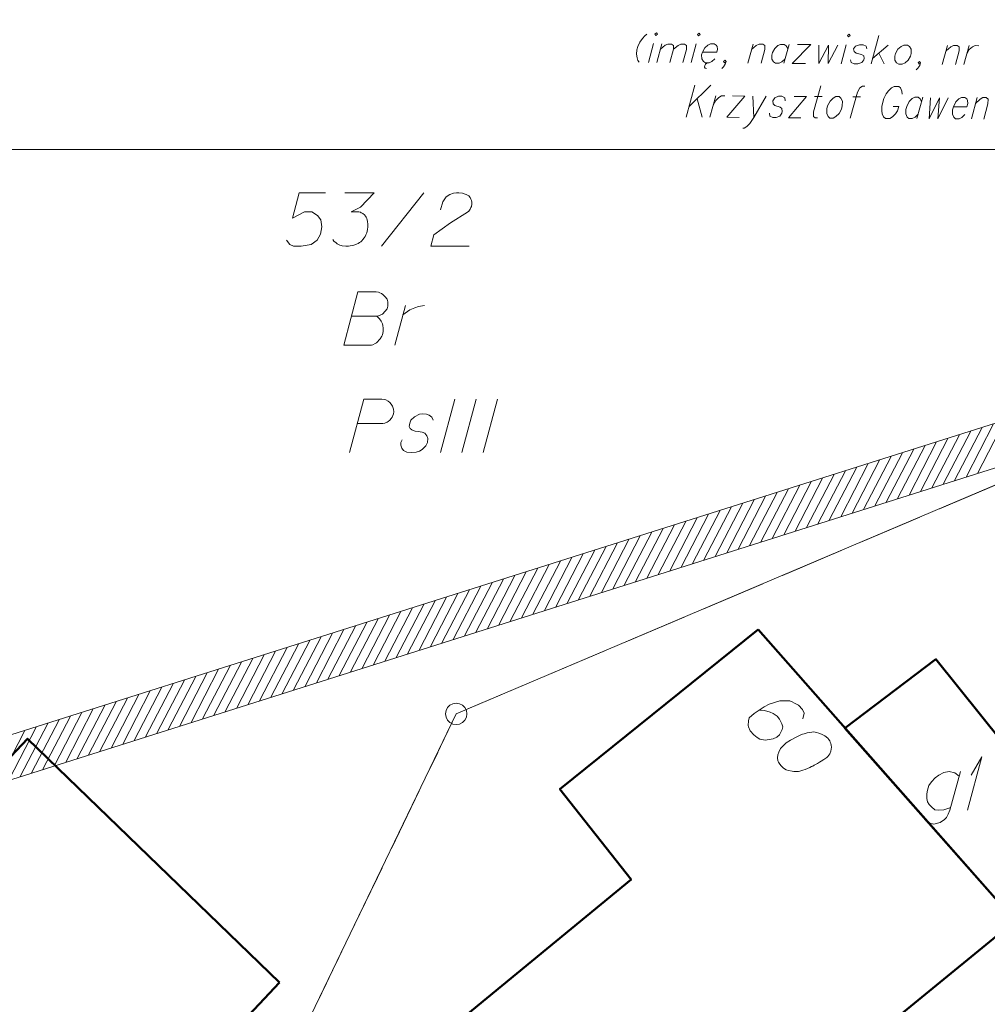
# Model space of a CAD drawing. Header units: metres. Extents: x 5555129 to 5555568, y 5636170 to 5636517.
# Tile 129 of 162: x 5555423 to 5555445, y 5636475 to 5636498. Entities that reach past the tile are written whole.
import ezdxf

# ---------------------------------------------------------------- set-up
doc = ezdxf.new("R2010")
doc.units = ezdxf.units.M
doc.header["$MEASUREMENT"] = 0
doc.linetypes.add('PRZER1-1', pattern=[2, 1, -1])
doc.linetypes.add('PRZER3-1', pattern=[4, 3, -1])
doc.layers.add('#RAMKA', color=7, linetype='Continuous', lineweight=18)
doc.layers.add('#zakres', color=7, linetype='Continuous', lineweight=18)
for name, color, linetype, lineweight, true_color in [('GEPADR', 7, 'Continuous', 18, 0x0a0909), ('GEPADR_O', 7, 'Continuous', 18, 0x0a0909), ('GEPPGD', 7, 'Continuous', 18, 0x008000), ('GESBZO', 7, 'Continuous', 50, 0x0a0909), ('GESBZO_O', 7, 'Continuous', 50, 0x0a0909), ('GESDZI', 7, 'Continuous', 18, 0x0a0909), ('GESDZI_O', 7, 'Continuous', 18, 0x0a0909), ('GESKKL', 7, 'PRZER3-1', 18, 0x008000), ('GESKKL_O', 7, 'PRZER3-1', 18, 0x008000), ('GESUZY', 7, 'PRZER1-1', 18, 0x008000), ('GESUZY_O', 7, 'PRZER1-1', 18, 0x008000)]:
    doc.layers.add(name, color=color, linetype=linetype, lineweight=lineweight, true_color=true_color)

# ---------------------------------------------------------------- blocks, each defined once
blk = doc.blocks.new('POINT_1')
blk.add_hatch(color=0).paths.add_polyline_path([(-0.000884, -0.0025), (-0.0025, -0.000884), (-0.0025, 0.000884), (0.000884, 0.0025), (0.0025, 0.000884), (0.0025, -0.000884), (0.000884, -0.0025)])
blk = doc.blocks.new('EPPGS')
at = {"color": 0, "flags": 128}
blk.add_lwpolyline([(0.5, 0), (0.475528, -0.154508), (0.404508, -0.293893), (0.293893, -0.404508), (0.154508, -0.475528), (0, -0.5), (-0.154508, -0.475528), (-0.293893, -0.404508), (-0.404508, -0.293893), (-0.475528, -0.154508), (-0.5, 0), (-0.475528, 0.154508), (-0.404508, 0.293893), (-0.293893, 0.404508), (-0.154508, 0.475528), (0, 0.5), (0.154508, 0.475528), (0.293893, 0.404508), (0.404508, 0.293893), (0.475528, 0.154508), (0.5, 0)], close=True, dxfattribs=at)
blk = doc.blocks.new('*U111')
at = {"layer": 'GESBZO_O', "color": 7, "linetype": 'ByBlock', "lineweight": 18, "flags": 128}
for points in [[(5555444.649, 5636480.419), (5555444.403, 5636479.513), (5555444.364, 5636479.425), (5555444.325, 5636479.346), (5555444.275, 5636479.297), (5555444.177, 5636479.228), (5555444.029, 5636479.189), (5555443.911, 5636479.218), (5555443.852, 5636479.258)], [(5555444.423, 5636479.582), (5555444.354, 5636479.553), (5555444.266, 5636479.523), (5555444.147, 5636479.513), (5555444.049, 5636479.523), (5555443.97, 5636479.592), (5555443.921, 5636479.651), (5555443.882, 5636479.71), (5555443.862, 5636479.789), (5555443.862, 5636479.897), (5555443.882, 5636479.986), (5555443.911, 5636480.094), (5555443.97, 5636480.183), (5555444.059, 5636480.271), (5555444.147, 5636480.34), (5555444.266, 5636480.399), (5555444.384, 5636480.419), (5555444.521, 5636480.389), (5555444.62, 5636480.311)]]:
    blk.add_lwpolyline(points, dxfattribs=at)
blk = doc.blocks.new('*U112')
at = {"layer": 'GESBZO_O', "color": 7, "linetype": 'ByBlock', "lineweight": 18}
for q in [(5555444.817, 5636479.513), (5555444.905, 5636480.34)]:
    blk.add_line((5555445.151, 5636480.763), q, dxfattribs=at)
blk = doc.blocks.new('*U231')
at = {"layer": 'GESUZY_O', "color": 96, "linetype": 'ByBlock', "lineweight": 18, "true_color": 0x008000}
blk.add_line((5555431.405, 5636490.403), (5555431.652, 5636491.338), dxfattribs=at)
at = {"layer": 'GESUZY_O', "color": 96, "linetype": 'ByBlock', "lineweight": 18, "true_color": 0x008000, "flags": 128}
blk.add_lwpolyline([(5555431.593, 5636491.112), (5555431.642, 5636491.151), (5555431.75, 5636491.23), (5555431.868, 5636491.279), (5555431.957, 5636491.308), (5555432.094, 5636491.338)], dxfattribs=at)
blk = doc.blocks.new('*U1206')
at = {"layer": '#RAMKA', "color": 7, "linetype": 'ByBlock', "lineweight": 18}
blk.add_line((5555437.464, 5636497.469), (5555437.343, 5636497.027), dxfattribs=at)
at = {"layer": '#RAMKA', "color": 7, "linetype": 'ByBlock', "lineweight": 18, "flags": 128}
blk.add_lwpolyline([(5555437.496, 5636497.688), (5555437.516, 5636497.656), (5555437.553, 5636497.687), (5555437.533, 5636497.719), (5555437.496, 5636497.688)], dxfattribs=at)
blk = doc.blocks.new('*U1207')
at = {"layer": '#RAMKA', "color": 7, "linetype": 'ByBlock', "lineweight": 18}
blk.add_line((5555437.658, 5636497.458), (5555437.54, 5636497.026), dxfattribs=at)
at = {"layer": '#RAMKA', "color": 7, "linetype": 'ByBlock', "lineweight": 18, "flags": 128}
for points in [[(5555437.625, 5636497.336), (5555437.732, 5636497.427), (5555437.8, 5636497.457), (5555437.883, 5636497.456), (5555437.929, 5636497.425), (5555437.932, 5636497.334), (5555437.846, 5636497.024)], [(5555437.932, 5636497.334), (5555438.039, 5636497.424), (5555438.103, 5636497.455), (5555438.185, 5636497.454), (5555438.232, 5636497.423), (5555438.234, 5636497.332), (5555438.149, 5636497.022)]]:
    blk.add_lwpolyline(points, dxfattribs=at)
blk = doc.blocks.new('*U1208')
at = {"layer": '#RAMKA', "color": 7, "linetype": 'ByBlock', "lineweight": 18}
blk.add_line((5555438.462, 5636497.462), (5555438.341, 5636497.021), dxfattribs=at)
at = {"layer": '#RAMKA', "color": 7, "linetype": 'ByBlock', "lineweight": 18, "flags": 128}
blk.add_lwpolyline([(5555438.494, 5636497.681), (5555438.514, 5636497.65), (5555438.551, 5636497.681), (5555438.531, 5636497.712), (5555438.494, 5636497.681)], dxfattribs=at)
blk = doc.blocks.new('*U1209')
at = {"layer": '#RAMKA', "color": 7, "linetype": 'ByBlock', "lineweight": 18}
for p, q in [((5555438.66, 5636496.951), (5555438.659, 5636496.914)), ((5555438.679, 5636496.987), (5555438.66, 5636496.951)), ((5555438.708, 5636497.008), (5555438.679, 5636496.987)), ((5555438.739, 5636497.018), (5555438.708, 5636497.008)), ((5555438.659, 5636496.914), (5555438.675, 5636496.888)), ((5555438.675, 5636496.888), (5555438.702, 5636496.883))]:
    blk.add_line(p, q, dxfattribs=at)
at = {"layer": '#RAMKA', "color": 7, "linetype": 'ByBlock', "lineweight": 18, "flags": 128}
blk.add_lwpolyline([(5555438.606, 5636497.269), (5555438.944, 5636497.267), (5555438.962, 5636497.334), (5555438.952, 5636497.397), (5555438.932, 5636497.428), (5555438.884, 5636497.46), (5555438.8, 5636497.46), (5555438.735, 5636497.429), (5555438.662, 5636497.367), (5555438.606, 5636497.269), (5555438.589, 5636497.206), (5555438.592, 5636497.113), (5555438.631, 5636497.05), (5555438.678, 5636497.018), (5555438.763, 5636497.018), (5555438.828, 5636497.049), (5555438.901, 5636497.111)], dxfattribs=at)
blk = doc.blocks.new('*U1210')
at = {"layer": '#RAMKA', "color": 7, "linetype": 'ByBlock', "lineweight": 18}
blk.add_line((5555439.794, 5636497.454), (5555439.672, 5636497.012), dxfattribs=at)
at = {"layer": '#RAMKA', "color": 7, "linetype": 'ByBlock', "lineweight": 18, "flags": 128}
blk.add_lwpolyline([(5555439.759, 5636497.329), (5555439.869, 5636497.422), (5555439.934, 5636497.453), (5555440.019, 5636497.452), (5555440.066, 5636497.421), (5555440.069, 5636497.327), (5555439.981, 5636497.01)], dxfattribs=at)
blk = doc.blocks.new('*U1211')
at = {"layer": '#RAMKA', "color": 7, "linetype": 'ByBlock', "lineweight": 18}
blk.add_line((5555440.637, 5636497.448), (5555440.516, 5636497.006), dxfattribs=at)
at = {"layer": '#RAMKA', "color": 7, "linetype": 'ByBlock', "lineweight": 18, "flags": 128}
blk.add_lwpolyline([(5555440.611, 5636497.354), (5555440.572, 5636497.417), (5555440.525, 5636497.449), (5555440.44, 5636497.449), (5555440.376, 5636497.419), (5555440.302, 5636497.356), (5555440.247, 5636497.258), (5555440.23, 5636497.195), (5555440.232, 5636497.102), (5555440.271, 5636497.039), (5555440.319, 5636497.007), (5555440.403, 5636497.007), (5555440.468, 5636497.038), (5555440.541, 5636497.1)], dxfattribs=at)
blk = doc.blocks.new('*U1212')
at = {"layer": '#RAMKA', "color": 7, "linetype": 'ByBlock', "lineweight": 18}
for p, q in [((5555441.143, 5636497.445), (5555440.713, 5636497.005)), ((5555440.834, 5636497.447), (5555441.143, 5636497.445)), ((5555440.713, 5636497.005), (5555441.022, 5636497.003))]:
    blk.add_line(p, q, dxfattribs=at)
blk = doc.blocks.new('*U1213')
at = {"layer": '#RAMKA', "color": 7, "linetype": 'ByBlock', "lineweight": 18}
blk.add_line((5555441.977, 5636497.439), (5555441.855, 5636496.997), dxfattribs=at)
at = {"layer": '#RAMKA', "color": 7, "linetype": 'ByBlock', "lineweight": 18, "flags": 128}
blk.add_lwpolyline([(5555442.009, 5636497.658), (5555442.028, 5636497.626), (5555442.065, 5636497.657), (5555442.045, 5636497.689), (5555442.009, 5636497.658)], dxfattribs=at)
blk = doc.blocks.new('*U1214')
at = {"layer": '#RAMKA', "color": 7, "linetype": 'ByBlock', "lineweight": 18}
for p, q in [((5555442.74, 5636497.653), (5555442.558, 5636496.993)), ((5555442.961, 5636497.433), (5555442.593, 5636497.117)), ((5555442.739, 5636497.241), (5555442.868, 5636496.99))]:
    blk.add_line(p, q, dxfattribs=at)
blk = doc.blocks.new('*U1215')
at = {"layer": '#RAMKA', "color": 7, "linetype": 'ByBlock', "lineweight": 18}
blk.add_line((5555444.348, 5636497.423), (5555444.227, 5636496.981), dxfattribs=at)
at = {"layer": '#RAMKA', "color": 7, "linetype": 'ByBlock', "lineweight": 18, "flags": 128}
blk.add_lwpolyline([(5555444.314, 5636497.299), (5555444.424, 5636497.392), (5555444.489, 5636497.422), (5555444.573, 5636497.422), (5555444.621, 5636497.39), (5555444.623, 5636497.297), (5555444.536, 5636496.979)], dxfattribs=at)
blk = doc.blocks.new('*U1216')
at = {"layer": '#RAMKA', "color": 7, "linetype": 'ByBlock', "lineweight": 18}
blk.add_line((5555444.855, 5636497.42), (5555444.733, 5636496.978), dxfattribs=at)
at = {"layer": '#RAMKA', "color": 7, "linetype": 'ByBlock', "lineweight": 18, "flags": 128}
blk.add_lwpolyline([(5555444.802, 5636497.228), (5555444.857, 5636497.326), (5555444.93, 5636497.388), (5555444.995, 5636497.419), (5555445.08, 5636497.418)], dxfattribs=at)
blk = doc.blocks.new('*U1228')
at = {"layer": '#RAMKA', "color": 7, "linetype": 'ByBlock', "lineweight": 18}
for p, q in [((5555438.433, 5636496.496), (5555438.228, 5636495.747)), ((5555438.806, 5636496.493), (5555438.296, 5636495.994)), ((5555438.482, 5636496.176), (5555438.6, 5636495.744))]:
    blk.add_line(p, q, dxfattribs=at)
blk = doc.blocks.new('*U1229')
at = {"layer": '#RAMKA', "color": 7, "linetype": 'ByBlock', "lineweight": 18}
blk.add_line((5555438.921, 5636496.244), (5555438.783, 5636495.743), dxfattribs=at)
at = {"layer": '#RAMKA', "color": 7, "linetype": 'ByBlock', "lineweight": 18, "flags": 128}
blk.add_lwpolyline([(5555438.861, 5636496.026), (5555438.918, 5636496.138), (5555438.99, 5636496.208), (5555439.053, 5636496.243), (5555439.131, 5636496.243)], dxfattribs=at)
blk = doc.blocks.new('*U1230')
at = {"layer": '#RAMKA', "color": 7, "linetype": 'ByBlock', "lineweight": 18}
for p, q in [((5555439.604, 5636496.24), (5555439.177, 5636495.741)), ((5555439.315, 5636496.242), (5555439.604, 5636496.24)), ((5555439.177, 5636495.741), (5555439.466, 5636495.739))]:
    blk.add_line(p, q, dxfattribs=at)
blk = doc.blocks.new('*U1231')
at = {"layer": '#RAMKA', "color": 7, "linetype": 'ByBlock', "lineweight": 18}
blk.add_line((5555439.788, 5636496.238), (5555439.808, 5636495.736), dxfattribs=at)
at = {"layer": '#RAMKA', "color": 7, "linetype": 'ByBlock', "lineweight": 18, "flags": 128}
blk.add_lwpolyline([(5555440.103, 5636496.236), (5555439.808, 5636495.736), (5555439.716, 5636495.595), (5555439.644, 5636495.525), (5555439.582, 5636495.49), (5555439.556, 5636495.49)], dxfattribs=at)
blk = doc.blocks.new('*U1232')
at = {"layer": '#RAMKA', "color": 7, "linetype": 'ByBlock', "lineweight": 18}
for p, q in [((5555441.049, 5636496.23), (5555440.622, 5636495.731)), ((5555440.76, 5636496.232), (5555441.049, 5636496.23)), ((5555440.622, 5636495.731), (5555440.911, 5636495.729))]:
    blk.add_line(p, q, dxfattribs=at)
blk = doc.blocks.new('*U1233')
at = {"layer": '#RAMKA', "color": 7, "linetype": 'ByBlock', "lineweight": 18}
blk.add_line((5555441.233, 5636496.229), (5555441.416, 5636496.228), dxfattribs=at)
at = {"layer": '#RAMKA', "color": 7, "linetype": 'ByBlock', "lineweight": 18, "flags": 128}
blk.add_lwpolyline([(5555441.38, 5636496.476), (5555441.213, 5636495.869), (5555441.21, 5636495.762), (5555441.252, 5636495.727), (5555441.305, 5636495.726)], dxfattribs=at)
blk = doc.blocks.new('*U1234')
at = {"layer": '#RAMKA', "color": 7, "linetype": 'ByBlock', "lineweight": 18}
blk.add_line((5555442.13, 5636496.223), (5555442.314, 5636496.222), dxfattribs=at)
at = {"layer": '#RAMKA', "color": 7, "linetype": 'ByBlock', "lineweight": 18, "flags": 128}
blk.add_lwpolyline([(5555442.408, 5636496.469), (5555442.356, 5636496.469), (5555442.293, 5636496.434), (5555442.238, 5636496.328), (5555442.071, 5636495.721)], dxfattribs=at)
blk = doc.blocks.new('*U1235')
at = {"layer": '#RAMKA', "color": 7, "linetype": 'ByBlock', "lineweight": 18}
blk.add_line((5555443.077, 5636495.998), (5555443.208, 5636495.997), dxfattribs=at)
at = {"layer": '#RAMKA', "color": 7, "linetype": 'ByBlock', "lineweight": 18, "flags": 128}
blk.add_lwpolyline([(5555443.288, 5636496.286), (5555443.281, 5636496.357), (5555443.248, 5636496.428), (5555443.205, 5636496.464), (5555443.1, 5636496.465), (5555443.038, 5636496.429), (5555442.966, 5636496.359), (5555442.915, 5636496.289), (5555442.86, 5636496.183), (5555442.81, 5636496), (5555442.807, 5636495.894), (5555442.818, 5636495.823), (5555442.851, 5636495.752), (5555442.894, 5636495.716), (5555442.999, 5636495.715), (5555443.061, 5636495.75), (5555443.133, 5636495.821), (5555443.179, 5636495.891), (5555443.208, 5636495.997)], dxfattribs=at)
blk = doc.blocks.new('*U1236')
at = {"layer": '#RAMKA', "color": 7, "linetype": 'ByBlock', "lineweight": 18}
blk.add_line((5555443.767, 5636496.212), (5555443.629, 5636495.711), dxfattribs=at)
at = {"layer": '#RAMKA', "color": 7, "linetype": 'ByBlock', "lineweight": 18, "flags": 128}
blk.add_lwpolyline([(5555443.738, 5636496.106), (5555443.705, 5636496.177), (5555443.662, 5636496.213), (5555443.583, 5636496.213), (5555443.521, 5636496.178), (5555443.449, 5636496.108), (5555443.392, 5636495.996), (5555443.373, 5636495.925), (5555443.37, 5636495.819), (5555443.403, 5636495.748), (5555443.445, 5636495.712), (5555443.524, 5636495.712), (5555443.587, 5636495.747), (5555443.659, 5636495.817)], dxfattribs=at)
blk = doc.blocks.new('*U1237')
at = {"layer": '#RAMKA', "color": 7, "linetype": 'ByBlock', "lineweight": 18}
blk.add_line((5555445.045, 5636496.204), (5555444.907, 5636495.702), dxfattribs=at)
at = {"layer": '#RAMKA', "color": 7, "linetype": 'ByBlock', "lineweight": 18, "flags": 128}
blk.add_lwpolyline([(5555445.006, 5636496.062), (5555445.114, 5636496.168), (5555445.176, 5636496.203), (5555445.255, 5636496.202), (5555445.297, 5636496.166), (5555445.294, 5636496.06), (5555445.196, 5636495.701)], dxfattribs=at)

msp = doc.modelspace()

# ---------------------------------------------------------------- linework, layer by layer
at = {"layer": '#RAMKA', "color": 7, "linetype": 'Continuous', "lineweight": 18, "flags": 128}
msp.add_lwpolyline([(5555311.77, 5636494.991), (5555454.77, 5636494.991), (5555454.77, 5636516.686), (5555311.77, 5636516.686), (5555311.77, 5636494.991)], close=True, dxfattribs=at)
for points in [[(5555437.304, 5636497.689), (5555437.255, 5636497.648), (5555437.201, 5636497.585), (5555437.14, 5636497.502), (5555437.093, 5636497.399), (5555437.071, 5636497.321), (5555437.062, 5636497.217), (5555437.076, 5636497.133), (5555437.096, 5636497.07), (5555437.123, 5636497.029)], [(5555441.337, 5636497.433), (5555441.333, 5636497.001), (5555441.562, 5636497.432), (5555441.553, 5636496.999), (5555441.782, 5636497.43)], [(5555442.457, 5636497.342), (5555442.446, 5636497.405), (5555442.37, 5636497.436), (5555442.286, 5636497.437), (5555442.193, 5636497.406), (5555442.148, 5636497.344), (5555442.159, 5636497.282), (5555442.205, 5636497.245), (5555442.337, 5636497.213), (5555442.385, 5636497.181), (5555442.396, 5636497.119), (5555442.387, 5636497.087), (5555442.342, 5636497.025), (5555442.249, 5636496.995), (5555442.165, 5636496.995), (5555442.089, 5636497.027), (5555442.078, 5636497.089)], [(5555443.327, 5636497.43), (5555443.262, 5636497.399), (5555443.188, 5636497.337), (5555443.133, 5636497.239), (5555443.116, 5636497.176), (5555443.118, 5636497.083), (5555443.157, 5636497.02), (5555443.205, 5636496.988), (5555443.289, 5636496.988), (5555443.354, 5636497.018), (5555443.428, 5636497.08), (5555443.481, 5636497.174), (5555443.499, 5636497.236), (5555443.498, 5636497.335), (5555443.459, 5636497.398), (5555443.411, 5636497.43), (5555443.327, 5636497.43)], [(5555439.16, 5636497.046), (5555439.124, 5636497.015), (5555439.104, 5636497.047), (5555439.141, 5636497.078), (5555439.16, 5636497.046), (5555439.143, 5636496.984), (5555439.098, 5636496.922), (5555439.06, 5636496.886)], [(5555443.715, 5636497.016), (5555443.678, 5636496.985), (5555443.659, 5636497.016), (5555443.696, 5636497.047), (5555443.715, 5636497.016), (5555443.698, 5636496.954), (5555443.653, 5636496.892), (5555443.615, 5636496.855)], [(5555440.547, 5636496.127), (5555440.54, 5636496.198), (5555440.471, 5636496.234), (5555440.392, 5636496.234), (5555440.304, 5636496.2), (5555440.258, 5636496.129), (5555440.265, 5636496.058), (5555440.306, 5636496.016), (5555440.427, 5636495.98), (5555440.47, 5636495.945), (5555440.477, 5636495.874), (5555440.467, 5636495.838), (5555440.422, 5636495.768), (5555440.333, 5636495.733), (5555440.254, 5636495.733), (5555440.185, 5636495.769), (5555440.178, 5636495.84)], [(5555441.732, 5636496.226), (5555441.669, 5636496.191), (5555441.597, 5636496.12), (5555441.54, 5636496.008), (5555441.521, 5636495.938), (5555441.518, 5636495.831), (5555441.551, 5636495.76), (5555441.594, 5636495.724), (5555441.673, 5636495.724), (5555441.735, 5636495.759), (5555441.807, 5636495.829), (5555441.862, 5636495.935), (5555441.882, 5636496.006), (5555441.886, 5636496.118), (5555441.853, 5636496.189), (5555441.81, 5636496.225), (5555441.732, 5636496.226)], [(5555443.948, 5636496.199), (5555443.92, 5636495.709), (5555444.157, 5636496.198), (5555444.125, 5636495.708), (5555444.363, 5636496.196)], [(5555444.485, 5636495.989), (5555444.801, 5636495.987), (5555444.822, 5636496.063), (5555444.815, 5636496.134), (5555444.798, 5636496.17), (5555444.756, 5636496.205), (5555444.677, 5636496.206), (5555444.615, 5636496.171), (5555444.543, 5636496.101), (5555444.485, 5636495.989), (5555444.466, 5636495.918), (5555444.463, 5636495.812), (5555444.496, 5636495.741), (5555444.539, 5636495.705), (5555444.618, 5636495.704), (5555444.68, 5636495.739), (5555444.752, 5636495.81)]]:
    msp.add_lwpolyline(points, dxfattribs=at)
at = {"layer": '#zakres', "color": 134, "linetype": 'Continuous', "lineweight": 18}
for p, q in [((5555460.837, 5636493.443), (5555405.649, 5636475.977)), ((5555461.139, 5636492.49), (5555405.951, 5636475.023)), ((5555445.049, 5636487.403), (5555445.694, 5636488.645)), ((5555444.248, 5636487.149), (5555444.893, 5636488.392)), ((5555444.515, 5636487.234), (5555445.16, 5636488.476)), ((5555444.782, 5636487.318), (5555445.427, 5636488.561)), ((5555443.714, 5636486.98), (5555444.359, 5636488.223)), ((5555443.981, 5636487.065), (5555444.626, 5636488.307)), ((5555442.913, 5636486.727), (5555443.559, 5636487.969)), ((5555443.18, 5636486.811), (5555443.826, 5636488.054)), ((5555443.447, 5636486.896), (5555444.092, 5636488.138)), ((5555442.113, 5636486.473), (5555442.758, 5636487.716)), ((5555442.38, 5636486.558), (5555443.025, 5636487.8)), ((5555442.647, 5636486.642), (5555443.292, 5636487.885)), ((5555441.579, 5636486.304), (5555442.224, 5636487.547)), ((5555441.846, 5636486.389), (5555442.491, 5636487.631)), ((5555440.778, 5636486.051), (5555441.423, 5636487.293)), ((5555441.045, 5636486.135), (5555441.69, 5636487.378)), ((5555441.312, 5636486.22), (5555441.957, 5636487.462)), ((5555439.977, 5636485.797), (5555440.622, 5636487.04)), ((5555440.244, 5636485.882), (5555440.889, 5636487.124)), ((5555440.511, 5636485.966), (5555441.156, 5636487.209)), ((5555439.176, 5636485.544), (5555439.821, 5636486.786)), ((5555439.443, 5636485.628), (5555440.088, 5636486.871)), ((5555439.71, 5636485.713), (5555440.355, 5636486.955)), ((5555438.642, 5636485.375), (5555439.287, 5636486.618)), ((5555438.909, 5636485.459), (5555439.554, 5636486.702)), ((5555437.841, 5636485.122), (5555438.487, 5636486.364)), ((5555438.108, 5636485.206), (5555438.753, 5636486.449)), ((5555438.375, 5636485.291), (5555439.02, 5636486.533)), ((5555437.041, 5636484.868), (5555437.686, 5636486.111)), ((5555437.308, 5636484.953), (5555437.953, 5636486.195)), ((5555437.574, 5636485.037), (5555438.22, 5636486.28)), ((5555436.24, 5636484.615), (5555436.885, 5636485.857)), ((5555436.507, 5636484.699), (5555437.152, 5636485.942)), ((5555436.774, 5636484.784), (5555437.419, 5636486.026)), ((5555435.706, 5636484.446), (5555436.351, 5636485.688)), ((5555435.973, 5636484.53), (5555436.618, 5636485.773)), ((5555434.905, 5636484.192), (5555435.55, 5636485.435)), ((5555435.172, 5636484.277), (5555435.817, 5636485.519)), ((5555435.439, 5636484.361), (5555436.084, 5636485.604)), ((5555434.104, 5636483.939), (5555434.749, 5636485.181)), ((5555434.371, 5636484.023), (5555435.016, 5636485.266)), ((5555434.638, 5636484.108), (5555435.283, 5636485.35)), ((5555433.57, 5636483.77), (5555434.215, 5636485.012)), ((5555433.837, 5636483.854), (5555434.482, 5636485.097)), ((5555432.769, 5636483.516), (5555433.414, 5636484.759)), ((5555433.036, 5636483.601), (5555433.681, 5636484.843)), ((5555433.303, 5636483.685), (5555433.948, 5636484.928)), ((5555431.969, 5636483.263), (5555432.614, 5636484.505)), ((5555432.235, 5636483.347), (5555432.881, 5636484.59)), ((5555432.502, 5636483.432), (5555433.148, 5636484.674)), ((5555431.168, 5636483.009), (5555431.813, 5636484.252)), ((5555431.435, 5636483.094), (5555432.08, 5636484.336)), ((5555431.702, 5636483.178), (5555432.347, 5636484.421)), ((5555430.634, 5636482.84), (5555431.279, 5636484.083)), ((5555430.901, 5636482.925), (5555431.546, 5636484.167)), ((5555429.833, 5636482.587), (5555430.478, 5636483.829)), ((5555430.1, 5636482.671), (5555430.745, 5636483.914)), ((5555430.367, 5636482.756), (5555431.012, 5636483.998)), ((5555429.032, 5636482.333), (5555429.677, 5636483.576)), ((5555429.299, 5636482.418), (5555429.944, 5636483.66)), ((5555429.566, 5636482.502), (5555430.211, 5636483.745)), ((5555428.231, 5636482.08), (5555428.876, 5636483.323)), ((5555428.498, 5636482.165), (5555429.143, 5636483.407)), ((5555428.765, 5636482.249), (5555429.41, 5636483.492)), ((5555427.697, 5636481.911), (5555428.342, 5636483.154)), ((5555427.964, 5636481.996), (5555428.609, 5636483.238)), ((5555426.896, 5636481.658), (5555427.542, 5636482.9)), ((5555427.163, 5636481.742), (5555427.809, 5636482.985)), ((5555427.43, 5636481.827), (5555428.075, 5636483.069)), ((5555426.096, 5636481.404), (5555426.741, 5636482.647)), ((5555426.363, 5636481.489), (5555427.008, 5636482.731)), ((5555426.63, 5636481.573), (5555427.275, 5636482.816)), ((5555425.295, 5636481.151), (5555425.94, 5636482.393)), ((5555425.562, 5636481.235), (5555426.207, 5636482.478)), ((5555425.829, 5636481.32), (5555426.474, 5636482.562)), ((5555424.761, 5636480.982), (5555425.406, 5636482.224)), ((5555425.028, 5636481.066), (5555425.673, 5636482.309)), ((5555423.96, 5636480.728), (5555424.605, 5636481.971)), ((5555424.227, 5636480.813), (5555424.872, 5636482.055)), ((5555424.494, 5636480.897), (5555425.139, 5636482.14)), ((5555423.159, 5636480.475), (5555423.804, 5636481.717)), ((5555423.426, 5636480.559), (5555424.071, 5636481.802)), ((5555423.693, 5636480.644), (5555424.338, 5636481.886)), ((5555422.625, 5636480.306), (5555423.27, 5636481.548)), ((5555422.892, 5636480.39), (5555423.537, 5636481.633)), ((5555422.091, 5636480.137), (5555422.736, 5636481.379)), ((5555422.358, 5636480.221), (5555423.003, 5636481.464))]:
    msp.add_line(p, q, dxfattribs=at)
at = {"layer": 'GEPADR_O', "color": 7, "linetype": 'Continuous', "lineweight": 18, "flags": 128}
for points in [[(5555440.96, 5636481.658), (5555440.989, 5636481.789), (5555440.952, 5636481.875), (5555440.861, 5636481.978), (5555440.767, 5636482.026), (5555440.713, 5636482.057), (5555440.658, 5636482.075), (5555440.421, 5636482.075), (5555440.172, 5636482), (5555440.057, 5636481.938), (5555439.817, 5636481.779), (5555439.706, 5636481.681), (5555439.688, 5636481.612), (5555439.681, 5636481.501), (5555439.685, 5636481.466), (5555439.728, 5636481.373), (5555439.813, 5636481.277), (5555439.893, 5636481.216), (5555439.953, 5636481.177), (5555440.077, 5636481.156), (5555440.261, 5636481.186), (5555440.354, 5636481.229), (5555440.413, 5636481.281), (5555440.476, 5636481.403), (5555440.487, 5636481.465), (5555440.471, 5636481.542), (5555440.415, 5636481.651), (5555440.357, 5636481.717), (5555440.263, 5636481.779), (5555440.195, 5636481.811), (5555440.058, 5636481.847), (5555439.982, 5636481.859), (5555439.94, 5636481.862)], [(5555441.564, 5636481.181), (5555441.551, 5636481.196), (5555441.505, 5636481.234), (5555441.471, 5636481.257), (5555441.444, 5636481.272), (5555441.397, 5636481.296), (5555441.336, 5636481.321), (5555441.281, 5636481.338), (5555441.219, 5636481.349), (5555441.17, 5636481.345), (5555441.114, 5636481.335), (5555441.057, 5636481.324), (5555440.993, 5636481.307), (5555440.951, 5636481.296), (5555440.893, 5636481.272), (5555440.8, 5636481.229), (5555440.67, 5636481.153), (5555440.568, 5636481.09), (5555440.487, 5636481.018), (5555440.435, 5636480.959), (5555440.394, 5636480.871), (5555440.377, 5636480.816), (5555440.365, 5636480.74), (5555440.375, 5636480.67), (5555440.387, 5636480.641), (5555440.418, 5636480.59), (5555440.451, 5636480.553), (5555440.51, 5636480.501), (5555440.571, 5636480.462), (5555440.625, 5636480.445), (5555440.708, 5636480.426), (5555440.75, 5636480.423), (5555440.805, 5636480.42), (5555440.854, 5636480.424), (5555440.889, 5636480.428), (5555440.939, 5636480.446), (5555440.961, 5636480.452), (5555441.011, 5636480.47), (5555441.068, 5636480.494), (5555441.125, 5636480.518), (5555441.161, 5636480.537), (5555441.19, 5636480.549), (5555441.226, 5636480.568), (5555441.305, 5636480.612), (5555441.349, 5636480.637), (5555441.392, 5636480.662), (5555441.45, 5636480.7), (5555441.523, 5636480.751), (5555441.545, 5636480.771), (5555441.568, 5636480.804), (5555441.591, 5636480.838), (5555441.616, 5636480.899), (5555441.626, 5636480.947), (5555441.629, 5636480.989), (5555441.625, 5636481.038), (5555441.614, 5636481.08), (5555441.601, 5636481.109), (5555441.589, 5636481.138), (5555441.564, 5636481.181)]]:
    msp.add_lwpolyline(points, dxfattribs=at)
at = {"layer": 'GESBZO', "color": 7, "linetype": 'Continuous', "lineweight": 50, "flags": 128}
for points in [[(5555439.914, 5636483.747), (5555445.933, 5636476.924), (5555433.542, 5636466.796), (5555429.473, 5636471.758), (5555436.937, 5636477.895), (5555435.269, 5636480.009), (5555439.914, 5636483.747)], [(5555441.947, 5636481.44), (5555444.076, 5636483.051), (5555447.718, 5636478.508), (5555445.933, 5636476.924), (5555441.947, 5636481.44)], [(5555428.702, 5636475.484), (5555414.179, 5636460.021), (5555408.21, 5636465.745), (5555422.796, 5636481.188), (5555428.702, 5636475.484)]]:
    msp.add_lwpolyline(points, close=True, dxfattribs=at)
at = {"layer": 'GESDZI', "color": 96, "linetype": 'Continuous', "lineweight": 18, "flags": 128}
msp.add_lwpolyline([(5555479.81, 5636505.97), (5555481.51, 5636503.97), (5555468.309, 5636490.731), (5555460.185, 5636481.554), (5555455.942, 5636474.595), (5555453.72, 5636472.454), (5555448.915, 5636470.374), (5555437.099, 5636466.554), (5555423.54, 5636462.48), (5555432.84, 5636481.77), (5555458.43, 5636492.63), (5555479.81, 5636505.97)], close=True, dxfattribs=at)
msp.add_lwpolyline([(5555454.77, 5636497.975), (5555458.43, 5636492.63), (5555432.84, 5636481.77), (5555423.54, 5636462.48), (5555411.98, 5636454.27), (5555402.335, 5636463.614), (5555412.888, 5636476.818), (5555419.458, 5636484.97), (5555410.3, 5636486.373), (5555404.056, 5636487.362), (5555406.998, 5636494.991)], dxfattribs=at)
at = {"layer": 'GESDZI_O', "color": 96, "linetype": 'Continuous', "lineweight": 18}
msp.add_line((5555431.088, 5636492.721), (5555432.082, 5636493.971), dxfattribs=at)
at = {"layer": 'GESDZI_O', "color": 96, "linetype": 'Continuous', "lineweight": 18, "flags": 128}
for points in [[(5555429.779, 5636493.971), (5555429.159, 5636493.971), (5555429.001, 5636493.38), (5555429.287, 5636493.528), (5555429.454, 5636493.528), (5555429.592, 5636493.439), (5555429.67, 5636493.341), (5555429.69, 5636493.173), (5555429.661, 5636493.006), (5555429.582, 5636492.868), (5555429.444, 5636492.76), (5555429.208, 5636492.721), (5555429.031, 5636492.721), (5555428.942, 5636492.76), (5555428.863, 5636492.868)], [(5555430.231, 5636493.971), (5555430.92, 5636493.971), (5555430.595, 5636493.636), (5555430.379, 5636493.528), (5555430.556, 5636493.528), (5555430.595, 5636493.518), (5555430.615, 5636493.508), (5555430.635, 5636493.498), (5555430.655, 5636493.488), (5555430.694, 5636493.459), (5555430.714, 5636493.429), (5555430.733, 5636493.4), (5555430.743, 5636493.37), (5555430.763, 5636493.301), (5555430.773, 5636493.242), (5555430.773, 5636493.213), (5555430.773, 5636493.173), (5555430.763, 5636493.114), (5555430.753, 5636493.075), (5555430.743, 5636493.036), (5555430.733, 5636493.006), (5555430.724, 5636492.986), (5555430.714, 5636492.967), (5555430.704, 5636492.947), (5555430.684, 5636492.917), (5555430.655, 5636492.878), (5555430.625, 5636492.849), (5555430.605, 5636492.829), (5555430.576, 5636492.809), (5555430.546, 5636492.79), (5555430.507, 5636492.77), (5555430.487, 5636492.76), (5555430.418, 5636492.74), (5555430.359, 5636492.731), (5555430.32, 5636492.721), (5555430.251, 5636492.721), (5555430.172, 5636492.731), (5555430.143, 5636492.74), (5555430.113, 5636492.75), (5555430.084, 5636492.76), (5555430.054, 5636492.78), (5555430.025, 5636492.799), (5555429.976, 5636492.839), (5555429.946, 5636492.878)], [(5555432.475, 5636493.577), (5555432.525, 5636493.764), (5555432.603, 5636493.882), (5555432.692, 5636493.931), (5555432.78, 5636493.961), (5555432.849, 5636493.971), (5555432.899, 5636493.971), (5555432.987, 5636493.961), (5555433.046, 5636493.941), (5555433.076, 5636493.931), (5555433.135, 5636493.902), (5555433.164, 5636493.862), (5555433.184, 5636493.823), (5555433.194, 5636493.793), (5555433.204, 5636493.754), (5555433.204, 5636493.705), (5555433.194, 5636493.656), (5555433.184, 5636493.626), (5555433.164, 5636493.587), (5555433.135, 5636493.547), (5555433.105, 5636493.518), (5555432.702, 5636493.272), (5555432.318, 5636492.986), (5555432.249, 5636492.721), (5555433.145, 5636492.721)]]:
    msp.add_lwpolyline(points, dxfattribs=at)
at = {"layer": 'GESKKL', "color": 96, "linetype": 'PRZER3-1', "lineweight": 18, "ltscale": 0.5, "true_color": 0x008000}
msp.add_lwpolyline([(5555458.43, 5636492.63), (5555432.84, 5636481.77), (5555423.54, 5636462.48), (5555411.98, 5636454.27), (5555402.335, 5636463.614), (5555412.888, 5636476.818), (5555419.458, 5636484.97), (5555410.3, 5636486.373), (5555404.056, 5636487.362), (5555406.998, 5636494.991)], dxfattribs=at)
at = {"layer": 'GESKKL_O', "color": 96, "linetype": 'Continuous', "lineweight": 18, "true_color": 0x008000}
for p, q in [((5555432.804, 5636489.142), (5555432.469, 5636487.892)), ((5555433.305, 5636489.142), (5555432.971, 5636487.892)), ((5555433.807, 5636489.142), (5555433.473, 5636487.892))]:
    msp.add_line(p, q, dxfattribs=at)
at = {"layer": 'GESKKL_O', "color": 96, "linetype": 'Continuous', "lineweight": 18, "true_color": 0x008000, "flags": 128}
for points in [[(5555430.343, 5636487.892), (5555430.678, 5636489.142), (5555431.101, 5636489.142), (5555431.16, 5636489.132), (5555431.189, 5636489.123), (5555431.249, 5636489.093), (5555431.288, 5636489.063), (5555431.317, 5636489.024), (5555431.347, 5636488.975), (5555431.367, 5636488.906), (5555431.377, 5636488.847), (5555431.367, 5636488.798), (5555431.357, 5636488.758), (5555431.337, 5636488.719), (5555431.317, 5636488.689), (5555431.288, 5636488.65), (5555431.249, 5636488.621), (5555431.219, 5636488.601), (5555431.17, 5636488.581), (5555431.121, 5636488.571), (5555430.53, 5636488.571)], [(5555432.302, 5636488.65), (5555432.272, 5636488.719), (5555432.203, 5636488.768), (5555432.144, 5636488.788), (5555432.056, 5636488.798), (5555431.977, 5636488.788), (5555431.859, 5636488.729), (5555431.78, 5636488.65), (5555431.751, 5636488.581), (5555431.741, 5636488.502), (5555431.76, 5636488.453), (5555431.8, 5636488.424), (5555431.819, 5636488.414), (5555431.878, 5636488.394), (5555431.947, 5636488.384), (5555432.046, 5636488.365), (5555432.105, 5636488.345), (5555432.154, 5636488.286), (5555432.174, 5636488.217), (5555432.164, 5636488.128), (5555432.125, 5636488.05), (5555432.046, 5636487.961), (5555431.977, 5636487.922), (5555431.898, 5636487.902), (5555431.8, 5636487.892), (5555431.682, 5636487.902), (5555431.603, 5636487.942), (5555431.563, 5636487.991), (5555431.544, 5636488.06), (5555431.544, 5636488.128), (5555431.573, 5636488.187)]]:
    msp.add_lwpolyline(points, dxfattribs=at)
at = {"layer": 'GESUZY', "color": 96, "linetype": 'PRZER1-1', "lineweight": 18, "ltscale": 0.5, "true_color": 0x008000}
msp.add_lwpolyline([(5555460.185, 5636481.554), (5555468.309, 5636490.731), (5555481.51, 5636503.97), (5555479.81, 5636505.97), (5555458.43, 5636492.63), (5555432.84, 5636481.77), (5555423.54, 5636462.48), (5555437.099, 5636466.554), (5555448.915, 5636470.374), (5555453.72, 5636472.454), (5555455.942, 5636474.595), (5555460.185, 5636481.554)], close=True, dxfattribs=at)
msp.add_lwpolyline([(5555458.43, 5636492.63), (5555432.84, 5636481.77), (5555423.54, 5636462.48), (5555411.98, 5636454.27), (5555402.335, 5636463.614), (5555412.888, 5636476.818), (5555419.458, 5636484.97), (5555410.3, 5636486.373), (5555404.056, 5636487.362), (5555406.998, 5636494.991)], dxfattribs=at)
at = {"layer": 'GESUZY_O', "color": 96, "linetype": 'Continuous', "lineweight": 18, "true_color": 0x008000, "flags": 128}
msp.add_lwpolyline([(5555430.392, 5636491.082), (5555430.982, 5636491.082), (5555431.022, 5636491.092), (5555431.11, 5636491.131), (5555431.179, 5636491.2), (5555431.219, 5636491.259), (5555431.238, 5636491.318), (5555431.238, 5636491.348), (5555431.238, 5636491.387), (5555431.238, 5636491.417), (5555431.219, 5636491.486), (5555431.179, 5636491.535), (5555431.12, 5636491.594), (5555431.091, 5636491.614), (5555431.051, 5636491.633), (5555431.022, 5636491.643), (5555430.963, 5636491.653), (5555430.539, 5636491.653), (5555430.205, 5636490.403), (5555430.854, 5636490.403), (5555430.884, 5636490.413), (5555430.943, 5636490.442), (5555430.972, 5636490.462), (5555431.061, 5636490.551), (5555431.1, 5636490.62), (5555431.11, 5636490.649), (5555431.13, 5636490.728), (5555431.13, 5636490.807), (5555431.12, 5636490.866), (5555431.11, 5636490.905), (5555431.081, 5636490.964), (5555431.041, 5636491.023), (5555431.022, 5636491.043), (5555430.982, 5636491.082)], dxfattribs=at)

# ---------------------------------------------------------------- block references
at = {"layer": '#RAMKA', "color": 7, "linetype": 'Continuous', "lineweight": 18}
for name in ['*U1206', '*U1208', '*U1213', '*U1214', '*U1207', '*U1209', '*U1210', '*U1211', '*U1212', '*U1215', '*U1216', '*U1228', '*U1233', '*U1234', '*U1235', '*U1229', '*U1230', '*U1231', '*U1232', '*U1236', '*U1237']:
    msp.add_blockref(name, (0, 0), dxfattribs=at)
at = {"layer": 'GEPADR', "color": 7, "lineweight": 18, "rotation": 90}
msp.add_blockref('POINT_1', (5555442.361, 5636479.839), dxfattribs=at)
at = {"layer": 'GEPPGD', "color": 96, "lineweight": 18, "true_color": 0x008000, "xscale": 0.5, "yscale": 0.5, "zscale": 0.5, "rotation": 90}
msp.add_blockref('EPPGS', (5555432.84, 5636481.77), dxfattribs=at)
at = {"layer": 'GESBZO_O', "color": 7, "linetype": 'Continuous', "lineweight": 18}
for name in ['*U112', '*U111']:
    msp.add_blockref(name, (0, 0), dxfattribs=at)
at = {"layer": 'GESUZY_O', "color": 96, "linetype": 'Continuous', "lineweight": 18, "true_color": 0x008000}
msp.add_blockref('*U231', (0, 0), dxfattribs=at)

doc.saveas('drawing.dxf')
